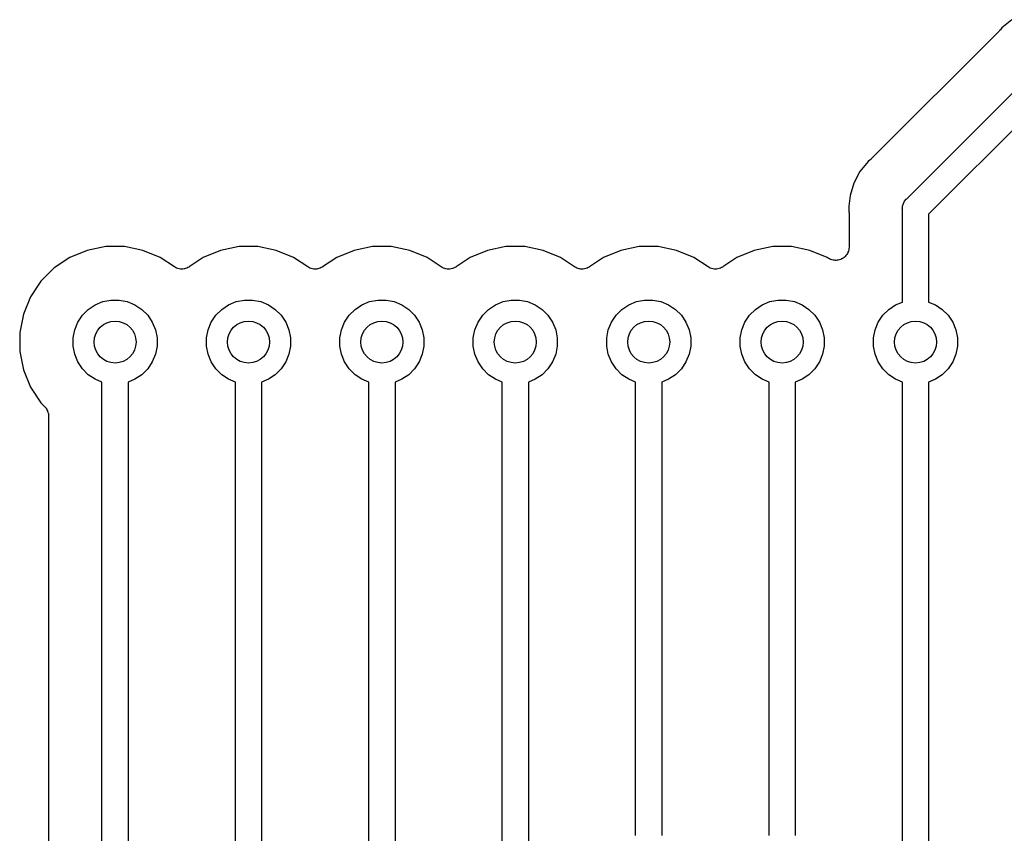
# Model space of a CAD drawing. Extents: x 4.65 to 8.55, y -5.31 to -3.29.
# Tile 26 of 29: x 7.71 to 8.08, y -4.08 to -3.78. Entities that reach past the tile are written whole.
import ezdxf

# ---------------------------------------------------------------- set-up
doc = ezdxf.new("R2010")
doc.units = 0
doc.header["$MEASUREMENT"] = 0
doc.layers.add('BLACK', color=7, linetype='CONTINUOUS')

msp = doc.modelspace()

# ---------------------------------------------------------------- linework, layer by layer
at = {"layer": 'BLACK', "linetype": 'CONTINUOUS'}
for p, q in [((8.08229, -3.78229), (8.08167, -3.78305)), ((8.08609, -3.77918), (8.08229, -3.78229)), ((8.08134, -3.78342), (8.03342, -3.83134)), ((8.08147, -3.78325), (8.08134, -3.78342)), ((8.08162, -3.78311), (8.08147, -3.78325)), ((8.08167, -3.78305), (8.08162, -3.78311)), ((8.04669, -3.84635), (8.09635, -3.79669)), ((8.10204, -3.80492), (8.05492, -3.85204)), ((8.031, -3.83387), (8.02918, -3.83609)), ((8.03229, -3.83229), (8.031, -3.83387)), ((8.031, -3.83387), (8.031, -3.83387)), ((8.03305, -3.83167), (8.03229, -3.83229)), ((8.0332, -3.83152), (8.03305, -3.83167)), ((8.03337, -3.83139), (8.0332, -3.83152)), ((8.03342, -3.83134), (8.03337, -3.83139)), ((8.02918, -3.83609), (8.02686, -3.84042)), ((8.02686, -3.84042), (8.02544, -3.84511)), ((8.02544, -3.84511), (8.02505, -3.84902)), ((8.04515, -3.84904), (8.04543, -3.84811)), ((8.04543, -3.84811), (8.04589, -3.84725)), ((8.04589, -3.84725), (8.0465, -3.8465)), ((8.0465, -3.8465), (8.04669, -3.84635)), ((8.02505, -3.84902), (8.02496, -3.85)), ((8.02496, -3.85), (8.02505, -3.85098)), ((8.02505, -3.84902), (8.02505, -3.84902)), ((8.02505, -3.85098), (8.02506, -3.85105)), ((8.02506, -3.85105), (8.02506, -3.85126)), ((8.02506, -3.85126), (8.02508, -3.85147)), ((8.02508, -3.85147), (8.02508, -3.86441)), ((8.04505, -3.85), (8.04508, -3.84976)), ((8.04508, -3.85024), (8.04505, -3.85)), ((8.04508, -3.84976), (8.04515, -3.84904)), ((8.04508, -3.84976), (8.04508, -3.84976)), ((8.04508, -3.88499), (8.04508, -3.85024)), ((8.05492, -3.85204), (8.05492, -3.88499)), ((7.73957, -3.86563), (7.73307, -3.86832)), ((7.74648, -3.86425), (7.73957, -3.86563)), ((7.75352, -3.86425), (7.74648, -3.86425)), ((7.76043, -3.86563), (7.75352, -3.86425)), ((7.76693, -3.86832), (7.76043, -3.86563)), ((7.78957, -3.86563), (7.78307, -3.86832)), ((7.79648, -3.86425), (7.78957, -3.86563)), ((7.80352, -3.86425), (7.79648, -3.86425)), ((7.81043, -3.86563), (7.80352, -3.86425)), ((7.81693, -3.86832), (7.81043, -3.86563)), ((7.83957, -3.86563), (7.83307, -3.86832)), ((7.84648, -3.86425), (7.83957, -3.86563)), ((7.85352, -3.86425), (7.84648, -3.86425)), ((7.86043, -3.86563), (7.85352, -3.86425)), ((7.86693, -3.86832), (7.86043, -3.86563)), ((7.88957, -3.86563), (7.88307, -3.86832)), ((7.89648, -3.86425), (7.88957, -3.86563)), ((7.90352, -3.86425), (7.89648, -3.86425)), ((7.91043, -3.86563), (7.90352, -3.86425)), ((7.91693, -3.86832), (7.91043, -3.86563)), ((7.93957, -3.86563), (7.93307, -3.86832)), ((7.94648, -3.86425), (7.93957, -3.86563)), ((7.95352, -3.86425), (7.94648, -3.86425)), ((7.96043, -3.86563), (7.95352, -3.86425)), ((7.96693, -3.86832), (7.96043, -3.86563)), ((7.98957, -3.86563), (7.98307, -3.86832)), ((7.99648, -3.86425), (7.98957, -3.86563)), ((8.00352, -3.86425), (7.99648, -3.86425)), ((8.01043, -3.86563), (8.00352, -3.86425)), ((8.01693, -3.86832), (8.01043, -3.86563)), ((8.0242, -3.86723), (8.0239, -3.8676)), ((8.02421, -3.86722), (8.0242, -3.86723)), ((8.02422, -3.86722), (8.02421, -3.86722)), ((8.02444, -3.8668), (8.02422, -3.86722)), ((8.02467, -3.86638), (8.02444, -3.8668)), ((8.02468, -3.86637), (8.02467, -3.86638)), ((8.02482, -3.86591), (8.02468, -3.86636)), ((8.02468, -3.86636), (8.02468, -3.86637)), ((8.02497, -3.86545), (8.02482, -3.86591)), ((8.02502, -3.86496), (8.02497, -3.86543)), ((8.02497, -3.86543), (8.02497, -3.86544)), ((8.02497, -3.86544), (8.02497, -3.86545)), ((8.02508, -3.86448), (8.02502, -3.86496)), ((8.02508, -3.86441), (8.02508, -3.86446)), ((8.02508, -3.86446), (8.02508, -3.86446)), ((8.02508, -3.86446), (8.02508, -3.86446)), ((8.02508, -3.86446), (8.02508, -3.86448)), ((7.73307, -3.86832), (7.72721, -3.87223)), ((7.77222, -3.87185), (7.76693, -3.86832)), ((7.78307, -3.86832), (7.77778, -3.87185)), ((7.82222, -3.87185), (7.81693, -3.86832)), ((7.83307, -3.86832), (7.82778, -3.87185)), ((7.87222, -3.87185), (7.86693, -3.86832)), ((7.88307, -3.86832), (7.87778, -3.87185)), ((7.92222, -3.87185), (7.91693, -3.86832)), ((7.93307, -3.86832), (7.92778, -3.87185)), ((7.97222, -3.87185), (7.96693, -3.86832)), ((7.98307, -3.86832), (7.97778, -3.87185)), ((8.0173, -3.86857), (8.01693, -3.86832)), ((8.01772, -3.86879), (8.0173, -3.86857)), ((8.01814, -3.86902), (8.01772, -3.86879)), ((8.01815, -3.86902), (8.01814, -3.86902)), ((8.01816, -3.86903), (8.01815, -3.86902)), ((8.01862, -3.86917), (8.01816, -3.86903)), ((8.01907, -3.86931), (8.01862, -3.86917)), ((8.01908, -3.86931), (8.01907, -3.86931)), ((8.01909, -3.86931), (8.01908, -3.86931)), ((8.01957, -3.86936), (8.01909, -3.86931)), ((8.02004, -3.86941), (8.01957, -3.86936)), ((8.02005, -3.86941), (8.02004, -3.86941)), ((8.02007, -3.86941), (8.02005, -3.86941)), ((8.02055, -3.86936), (8.02007, -3.86941)), ((8.02102, -3.86932), (8.02055, -3.86936)), ((8.02103, -3.86932), (8.02102, -3.86932)), ((8.02104, -3.86932), (8.02103, -3.86932)), ((8.0215, -3.86918), (8.02104, -3.86932)), ((8.02195, -3.86904), (8.0215, -3.86918)), ((8.02196, -3.86904), (8.02195, -3.86904)), ((8.02197, -3.86904), (8.02196, -3.86904)), ((8.02239, -3.86881), (8.02197, -3.86904)), ((8.02282, -3.86859), (8.02239, -3.86881)), ((8.02283, -3.86859), (8.02282, -3.86859)), ((8.02321, -3.86828), (8.02283, -3.86858)), ((8.02283, -3.86858), (8.02283, -3.86859)), ((8.02358, -3.86798), (8.02321, -3.86828)), ((8.02359, -3.86797), (8.02358, -3.86797)), ((8.02358, -3.86797), (8.02358, -3.86798)), ((8.0239, -3.8676), (8.02359, -3.86797)), ((7.72721, -3.87223), (7.72223, -3.87721)), ((7.77263, -3.87207), (7.77222, -3.87185)), ((7.77304, -3.8723), (7.77263, -3.87207)), ((7.77306, -3.8723), (7.77304, -3.8723)), ((7.77308, -3.87231), (7.77306, -3.8723)), ((7.77353, -3.87245), (7.77308, -3.87231)), ((7.77397, -3.87259), (7.77353, -3.87245)), ((7.774, -3.87259), (7.77397, -3.87259)), ((7.77402, -3.8726), (7.774, -3.87259)), ((7.77448, -3.87265), (7.77402, -3.8726)), ((7.77494, -3.8727), (7.77448, -3.87265)), ((7.77497, -3.8727), (7.77494, -3.8727)), ((7.77499, -3.8727), (7.77497, -3.8727)), ((7.77545, -3.87265), (7.77499, -3.8727)), ((7.77592, -3.87261), (7.77545, -3.87265)), ((7.77594, -3.87261), (7.77592, -3.87261)), ((7.77596, -3.8726), (7.77594, -3.87261)), ((7.7764, -3.87247), (7.77596, -3.8726)), ((7.77685, -3.87234), (7.7764, -3.87247)), ((7.77687, -3.87233), (7.77685, -3.87234)), ((7.77689, -3.87232), (7.77687, -3.87233)), ((7.7773, -3.87211), (7.77689, -3.87232)), ((7.77772, -3.87189), (7.7773, -3.87211)), ((7.77776, -3.87187), (7.77772, -3.87189)), ((7.77778, -3.87185), (7.77776, -3.87187)), ((7.77776, -3.87187), (7.77776, -3.87187)), ((7.77776, -3.87187), (7.77776, -3.87187)), ((7.82263, -3.87207), (7.82222, -3.87185)), ((7.82304, -3.8723), (7.82263, -3.87207)), ((7.82306, -3.8723), (7.82304, -3.8723)), ((7.82308, -3.87231), (7.82306, -3.8723)), ((7.82353, -3.87245), (7.82308, -3.87231)), ((7.82397, -3.87259), (7.82353, -3.87245)), ((7.824, -3.87259), (7.82397, -3.87259)), ((7.82402, -3.8726), (7.824, -3.87259)), ((7.82448, -3.87265), (7.82402, -3.8726)), ((7.82494, -3.8727), (7.82448, -3.87265)), ((7.82497, -3.8727), (7.82494, -3.8727)), ((7.82499, -3.8727), (7.82497, -3.8727)), ((7.82545, -3.87265), (7.82499, -3.8727)), ((7.82592, -3.87261), (7.82545, -3.87265)), ((7.82594, -3.87261), (7.82592, -3.87261)), ((7.82596, -3.8726), (7.82594, -3.87261)), ((7.8264, -3.87247), (7.82596, -3.8726)), ((7.82685, -3.87234), (7.8264, -3.87247)), ((7.82687, -3.87233), (7.82685, -3.87234)), ((7.82689, -3.87232), (7.82687, -3.87233)), ((7.8273, -3.87211), (7.82689, -3.87232)), ((7.82772, -3.87189), (7.8273, -3.87211)), ((7.82776, -3.87187), (7.82772, -3.87189)), ((7.82778, -3.87185), (7.82776, -3.87187)), ((7.82776, -3.87187), (7.82776, -3.87187)), ((7.82776, -3.87187), (7.82776, -3.87187)), ((7.87263, -3.87207), (7.87222, -3.87185)), ((7.87304, -3.8723), (7.87263, -3.87207)), ((7.87306, -3.8723), (7.87304, -3.8723)), ((7.87308, -3.87231), (7.87306, -3.8723)), ((7.87353, -3.87245), (7.87308, -3.87231)), ((7.87397, -3.87259), (7.87353, -3.87245)), ((7.87399, -3.87259), (7.87397, -3.87259)), ((7.87402, -3.8726), (7.87399, -3.87259)), ((7.87448, -3.87265), (7.87402, -3.8726)), ((7.87494, -3.8727), (7.87448, -3.87265)), ((7.87497, -3.8727), (7.87494, -3.8727)), ((7.87499, -3.8727), (7.87497, -3.8727)), ((7.87545, -3.87265), (7.87499, -3.8727)), ((7.87592, -3.87261), (7.87545, -3.87265)), ((7.87594, -3.87261), (7.87592, -3.87261)), ((7.87596, -3.8726), (7.87594, -3.87261)), ((7.8764, -3.87247), (7.87596, -3.8726)), ((7.87685, -3.87234), (7.8764, -3.87247)), ((7.87687, -3.87233), (7.87685, -3.87234)), ((7.87689, -3.87232), (7.87687, -3.87233)), ((7.8773, -3.87211), (7.87689, -3.87232)), ((7.87772, -3.87189), (7.8773, -3.87211)), ((7.87776, -3.87187), (7.87772, -3.87189)), ((7.87778, -3.87185), (7.87776, -3.87187)), ((7.87776, -3.87187), (7.87776, -3.87187)), ((7.87776, -3.87187), (7.87776, -3.87187)), ((7.92263, -3.87207), (7.92222, -3.87185)), ((7.92304, -3.8723), (7.92263, -3.87207)), ((7.92306, -3.8723), (7.92304, -3.8723)), ((7.92308, -3.87231), (7.92306, -3.8723)), ((7.92353, -3.87245), (7.92308, -3.87231)), ((7.92397, -3.87259), (7.92353, -3.87245)), ((7.92399, -3.87259), (7.92397, -3.87259)), ((7.92402, -3.8726), (7.92399, -3.87259)), ((7.92448, -3.87265), (7.92402, -3.8726)), ((7.92494, -3.8727), (7.92448, -3.87265)), ((7.92497, -3.8727), (7.92494, -3.8727)), ((7.92499, -3.8727), (7.92497, -3.8727)), ((7.92545, -3.87265), (7.92499, -3.8727)), ((7.92592, -3.87261), (7.92545, -3.87265)), ((7.92594, -3.87261), (7.92592, -3.87261)), ((7.92596, -3.8726), (7.92594, -3.87261)), ((7.9264, -3.87247), (7.92596, -3.8726)), ((7.92685, -3.87234), (7.9264, -3.87247)), ((7.92687, -3.87233), (7.92685, -3.87234)), ((7.92689, -3.87232), (7.92687, -3.87233)), ((7.9273, -3.87211), (7.92689, -3.87232)), ((7.92772, -3.87189), (7.9273, -3.87211)), ((7.92776, -3.87187), (7.92772, -3.87189)), ((7.92778, -3.87185), (7.92776, -3.87187)), ((7.92776, -3.87187), (7.92776, -3.87187)), ((7.92776, -3.87187), (7.92776, -3.87187)), ((7.97263, -3.87207), (7.97222, -3.87185)), ((7.97304, -3.8723), (7.97263, -3.87207)), ((7.97306, -3.8723), (7.97304, -3.8723)), ((7.97308, -3.87231), (7.97306, -3.8723)), ((7.97353, -3.87245), (7.97308, -3.87231)), ((7.97397, -3.87259), (7.97353, -3.87245)), ((7.97399, -3.87259), (7.97397, -3.87259)), ((7.97402, -3.8726), (7.97399, -3.87259)), ((7.97448, -3.87265), (7.97402, -3.8726)), ((7.97494, -3.8727), (7.97448, -3.87265)), ((7.97497, -3.8727), (7.97494, -3.8727)), ((7.97499, -3.8727), (7.97497, -3.8727)), ((7.97545, -3.87265), (7.97499, -3.8727)), ((7.97592, -3.87261), (7.97545, -3.87265)), ((7.97594, -3.87261), (7.97592, -3.87261)), ((7.97596, -3.8726), (7.97594, -3.87261)), ((7.9764, -3.87247), (7.97596, -3.8726)), ((7.97685, -3.87234), (7.9764, -3.87247)), ((7.97687, -3.87233), (7.97685, -3.87234)), ((7.97689, -3.87232), (7.97687, -3.87233)), ((7.9773, -3.87211), (7.97689, -3.87232)), ((7.97772, -3.87189), (7.9773, -3.87211)), ((7.97776, -3.87187), (7.97772, -3.87189)), ((7.97778, -3.87185), (7.97776, -3.87187)), ((7.97776, -3.87187), (7.97776, -3.87187)), ((7.97776, -3.87187), (7.97776, -3.87187)), ((7.72223, -3.87721), (7.71832, -3.88307)), ((7.71832, -3.88307), (7.71563, -3.88957)), ((7.74254, -3.88604), (7.74541, -3.88486)), ((7.74541, -3.88486), (7.74845, -3.88425)), ((7.74845, -3.88425), (7.75155, -3.88425)), ((7.75155, -3.88425), (7.75459, -3.88486)), ((7.75459, -3.88486), (7.75746, -3.88604)), ((7.79254, -3.88604), (7.79541, -3.88486)), ((7.79541, -3.88486), (7.79845, -3.88425)), ((7.79845, -3.88425), (7.80155, -3.88425)), ((7.80155, -3.88425), (7.80459, -3.88486)), ((7.80459, -3.88486), (7.80746, -3.88604)), ((7.84254, -3.88604), (7.84541, -3.88486)), ((7.84541, -3.88486), (7.84845, -3.88425)), ((7.84845, -3.88425), (7.85155, -3.88425)), ((7.85155, -3.88425), (7.85459, -3.88486)), ((7.85459, -3.88486), (7.85746, -3.88604)), ((7.89254, -3.88604), (7.89541, -3.88486)), ((7.89541, -3.88486), (7.89845, -3.88425)), ((7.89845, -3.88425), (7.90155, -3.88425)), ((7.90155, -3.88425), (7.90459, -3.88486)), ((7.90459, -3.88486), (7.90746, -3.88604)), ((7.94254, -3.88604), (7.94541, -3.88486)), ((7.94541, -3.88486), (7.94845, -3.88425)), ((7.94845, -3.88425), (7.95155, -3.88425)), ((7.95155, -3.88425), (7.95459, -3.88486)), ((7.95459, -3.88486), (7.95746, -3.88604)), ((7.99254, -3.88604), (7.99541, -3.88486)), ((7.99541, -3.88486), (7.99845, -3.88425)), ((7.99845, -3.88425), (8.00155, -3.88425)), ((8.00155, -3.88425), (8.00459, -3.88486)), ((8.00459, -3.88486), (8.00746, -3.88604)), ((8.04254, -3.88604), (8.04508, -3.88499)), ((8.05492, -3.88499), (8.05746, -3.88604)), ((7.73777, -3.88996), (7.73996, -3.88777)), ((7.73996, -3.88777), (7.74254, -3.88604)), ((7.75746, -3.88604), (7.76004, -3.88777)), ((7.76004, -3.88777), (7.76223, -3.88996)), ((7.78777, -3.88996), (7.78996, -3.88777)), ((7.78996, -3.88777), (7.79254, -3.88604)), ((7.80746, -3.88604), (7.81004, -3.88777)), ((7.81004, -3.88777), (7.81223, -3.88996)), ((7.83777, -3.88996), (7.83996, -3.88777)), ((7.83996, -3.88777), (7.84254, -3.88604)), ((7.85746, -3.88604), (7.86004, -3.88777)), ((7.86004, -3.88777), (7.86223, -3.88996)), ((7.88777, -3.88996), (7.88996, -3.88777)), ((7.88996, -3.88777), (7.89254, -3.88604)), ((7.90746, -3.88604), (7.91004, -3.88777)), ((7.91004, -3.88777), (7.91223, -3.88996)), ((7.93777, -3.88996), (7.93996, -3.88777)), ((7.93996, -3.88777), (7.94254, -3.88604)), ((7.95746, -3.88604), (7.96004, -3.88777)), ((7.96004, -3.88777), (7.96223, -3.88996)), ((7.98777, -3.88996), (7.98996, -3.88777)), ((7.98996, -3.88777), (7.99254, -3.88604)), ((8.00746, -3.88604), (8.01004, -3.88777)), ((8.01004, -3.88777), (8.01223, -3.88996)), ((8.03777, -3.88996), (8.03996, -3.88777)), ((8.03996, -3.88777), (8.04254, -3.88604)), ((8.05746, -3.88604), (8.06004, -3.88777)), ((8.06004, -3.88777), (8.06223, -3.88996)), ((7.71563, -3.88957), (7.71425, -3.89648)), ((7.73486, -3.89541), (7.73604, -3.89254)), ((7.73604, -3.89254), (7.73777, -3.88996)), ((7.76223, -3.88996), (7.76396, -3.89254)), ((7.76396, -3.89254), (7.76514, -3.89541)), ((7.78486, -3.89541), (7.78604, -3.89254)), ((7.78604, -3.89254), (7.78777, -3.88996)), ((7.81223, -3.88996), (7.81396, -3.89254)), ((7.81396, -3.89254), (7.81514, -3.89541)), ((7.83486, -3.89541), (7.83604, -3.89254)), ((7.83604, -3.89254), (7.83777, -3.88996)), ((7.86223, -3.88996), (7.86396, -3.89254)), ((7.86396, -3.89254), (7.86514, -3.89541)), ((7.88486, -3.89541), (7.88604, -3.89254)), ((7.88604, -3.89254), (7.88777, -3.88996)), ((7.91223, -3.88996), (7.91396, -3.89254)), ((7.91396, -3.89254), (7.91514, -3.89541)), ((7.93486, -3.89541), (7.93604, -3.89254)), ((7.93604, -3.89254), (7.93777, -3.88996)), ((7.96223, -3.88996), (7.96396, -3.89254)), ((7.96396, -3.89254), (7.96514, -3.89541)), ((7.98486, -3.89541), (7.98604, -3.89254)), ((7.98604, -3.89254), (7.98777, -3.88996)), ((8.01223, -3.88996), (8.01396, -3.89254)), ((8.01396, -3.89254), (8.01514, -3.89541)), ((8.03486, -3.89541), (8.03604, -3.89254)), ((8.03604, -3.89254), (8.03777, -3.88996)), ((8.06223, -3.88996), (8.06396, -3.89254)), ((8.06396, -3.89254), (8.06514, -3.89541)), ((7.71425, -3.89648), (7.71425, -3.90352)), ((7.73425, -3.89845), (7.73486, -3.89541)), ((7.76514, -3.89541), (7.76575, -3.89845)), ((7.78425, -3.89845), (7.78486, -3.89541)), ((7.81514, -3.89541), (7.81575, -3.89845)), ((7.83425, -3.89845), (7.83486, -3.89541)), ((7.86514, -3.89541), (7.86575, -3.89845)), ((7.88425, -3.89845), (7.88486, -3.89541)), ((7.91514, -3.89541), (7.91575, -3.89845)), ((7.93425, -3.89845), (7.93486, -3.89541)), ((7.96514, -3.89541), (7.96575, -3.89845)), ((7.98425, -3.89845), (7.98486, -3.89541)), ((8.01514, -3.89541), (8.01575, -3.89845)), ((8.03425, -3.89845), (8.03486, -3.89541)), ((8.06514, -3.89541), (8.06575, -3.89845)), ((7.73425, -3.90155), (7.73425, -3.89845)), ((7.76575, -3.89845), (7.76575, -3.90155)), ((7.78425, -3.90155), (7.78425, -3.89845)), ((7.81575, -3.89845), (7.81575, -3.90155)), ((7.83425, -3.90155), (7.83425, -3.89845)), ((7.86575, -3.89845), (7.86575, -3.90155)), ((7.88425, -3.90155), (7.88425, -3.89845)), ((7.91575, -3.89845), (7.91575, -3.90155)), ((7.93425, -3.90155), (7.93425, -3.89845)), ((7.96575, -3.89845), (7.96575, -3.90155)), ((7.98425, -3.90155), (7.98425, -3.89845)), ((8.01575, -3.89845), (8.01575, -3.90155)), ((8.03425, -3.90155), (8.03425, -3.89845)), ((8.06575, -3.89845), (8.06575, -3.90155)), ((7.71425, -3.90352), (7.71563, -3.91043)), ((7.73486, -3.90459), (7.73425, -3.90155)), ((7.76575, -3.90155), (7.76514, -3.90459)), ((7.78486, -3.90459), (7.78425, -3.90155)), ((7.81575, -3.90155), (7.81514, -3.90459)), ((7.83486, -3.90459), (7.83425, -3.90155)), ((7.86575, -3.90155), (7.86514, -3.90459)), ((7.88486, -3.90459), (7.88425, -3.90155)), ((7.91575, -3.90155), (7.91514, -3.90459)), ((7.93486, -3.90459), (7.93425, -3.90155)), ((7.96575, -3.90155), (7.96514, -3.90459)), ((7.98486, -3.90459), (7.98425, -3.90155)), ((8.01575, -3.90155), (8.01514, -3.90459)), ((8.03486, -3.90459), (8.03425, -3.90155)), ((8.06575, -3.90155), (8.06514, -3.90459)), ((7.73604, -3.90746), (7.73486, -3.90459)), ((7.73777, -3.91004), (7.73604, -3.90746)), ((7.76396, -3.90746), (7.76223, -3.91004)), ((7.76514, -3.90459), (7.76396, -3.90746)), ((7.78604, -3.90746), (7.78486, -3.90459)), ((7.78777, -3.91004), (7.78604, -3.90746)), ((7.81396, -3.90746), (7.81223, -3.91004)), ((7.81514, -3.90459), (7.81396, -3.90746)), ((7.83604, -3.90746), (7.83486, -3.90459)), ((7.83777, -3.91004), (7.83604, -3.90746)), ((7.86396, -3.90746), (7.86223, -3.91004)), ((7.86514, -3.90459), (7.86396, -3.90746)), ((7.88604, -3.90746), (7.88486, -3.90459)), ((7.88777, -3.91004), (7.88604, -3.90746)), ((7.91396, -3.90746), (7.91223, -3.91004)), ((7.91514, -3.90459), (7.91396, -3.90746)), ((7.93604, -3.90746), (7.93486, -3.90459)), ((7.93777, -3.91004), (7.93604, -3.90746)), ((7.96396, -3.90746), (7.96223, -3.91004)), ((7.96514, -3.90459), (7.96396, -3.90746)), ((7.98604, -3.90746), (7.98486, -3.90459)), ((7.98777, -3.91004), (7.98604, -3.90746)), ((8.01396, -3.90746), (8.01223, -3.91004)), ((8.01514, -3.90459), (8.01396, -3.90746)), ((8.03604, -3.90746), (8.03486, -3.90459)), ((8.03777, -3.91004), (8.03604, -3.90746)), ((8.06396, -3.90746), (8.06223, -3.91004)), ((8.06514, -3.90459), (8.06396, -3.90746)), ((7.71563, -3.91043), (7.71832, -3.91693)), ((7.73996, -3.91223), (7.73777, -3.91004)), ((7.76223, -3.91004), (7.76004, -3.91223)), ((7.78996, -3.91223), (7.78777, -3.91004)), ((7.81223, -3.91004), (7.81004, -3.91223)), ((7.83996, -3.91223), (7.83777, -3.91004)), ((7.86223, -3.91004), (7.86004, -3.91223)), ((7.88996, -3.91223), (7.88777, -3.91004)), ((7.91223, -3.91004), (7.91004, -3.91223)), ((7.93996, -3.91223), (7.93777, -3.91004)), ((7.96223, -3.91004), (7.96004, -3.91223)), ((7.98996, -3.91223), (7.98777, -3.91004)), ((8.01223, -3.91004), (8.01004, -3.91223)), ((8.03996, -3.91223), (8.03777, -3.91004)), ((8.06223, -3.91004), (8.06004, -3.91223)), ((7.74254, -3.91396), (7.73996, -3.91223)), ((7.74508, -3.91501), (7.74254, -3.91396)), ((7.74508, -4.28499), (7.74508, -3.91501)), ((7.75746, -3.91396), (7.75492, -3.91501)), ((7.75492, -3.91501), (7.75492, -4.28499)), ((7.76004, -3.91223), (7.75746, -3.91396)), ((7.79254, -3.91396), (7.78996, -3.91223)), ((7.79508, -3.91501), (7.79254, -3.91396)), ((7.79508, -4.23499), (7.79508, -3.91501)), ((7.80746, -3.91396), (7.80492, -3.91501)), ((7.80492, -3.91501), (7.80492, -4.23499)), ((7.81004, -3.91223), (7.80746, -3.91396)), ((7.84254, -3.91396), (7.83996, -3.91223)), ((7.84508, -3.91501), (7.84254, -3.91396)), ((7.84508, -4.13499), (7.84508, -3.91501)), ((7.85746, -3.91396), (7.85492, -3.91501)), ((7.85492, -3.91501), (7.85492, -4.13499)), ((7.86004, -3.91223), (7.85746, -3.91396)), ((7.89254, -3.91396), (7.88996, -3.91223)), ((7.89508, -3.91501), (7.89254, -3.91396)), ((7.89508, -4.18499), (7.89508, -3.91501)), ((7.90746, -3.91396), (7.90492, -3.91501)), ((7.90492, -3.91501), (7.90492, -4.18499)), ((7.91004, -3.91223), (7.90746, -3.91396)), ((7.94254, -3.91396), (7.93996, -3.91223)), ((7.94508, -3.91501), (7.94254, -3.91396)), ((7.94508, -4.08499), (7.94508, -3.91501)), ((7.95746, -3.91396), (7.95492, -3.91501)), ((7.95492, -3.91501), (7.95492, -4.08499)), ((7.96004, -3.91223), (7.95746, -3.91396)), ((7.99254, -3.91396), (7.98996, -3.91223)), ((7.99508, -3.91501), (7.99254, -3.91396)), ((7.99508, -4.08499), (7.99508, -3.91501)), ((8.00746, -3.91396), (8.00492, -3.91501)), ((8.00492, -3.91501), (8.00492, -4.08499)), ((8.01004, -3.91223), (8.00746, -3.91396)), ((8.04254, -3.91396), (8.03996, -3.91223)), ((8.04508, -3.91501), (8.04254, -3.91396)), ((8.04508, -4.63499), (8.04508, -3.91501)), ((8.05746, -3.91396), (8.05492, -3.91501)), ((8.05492, -3.91501), (8.05492, -4.63499)), ((8.06004, -3.91223), (8.05746, -3.91396)), ((7.71832, -3.91693), (7.72223, -3.92279)), ((7.72223, -3.92279), (7.72361, -3.92417)), ((7.72361, -3.92417), (7.72363, -3.92418)), ((7.72363, -3.92418), (7.72363, -3.92418)), ((7.72363, -3.92418), (7.72363, -3.92418)), ((7.72363, -3.92418), (7.72366, -3.92422)), ((7.72366, -3.92422), (7.72395, -3.92458)), ((7.72395, -3.92458), (7.72424, -3.92494)), ((7.72424, -3.92494), (7.72426, -3.92496)), ((7.72426, -3.92496), (7.72427, -3.92498)), ((7.72427, -3.92498), (7.72448, -3.92539)), ((7.72448, -3.92539), (7.7247, -3.9258)), ((7.7247, -3.9258), (7.72471, -3.92582)), ((7.72471, -3.92582), (7.72472, -3.92585)), ((7.72472, -3.92585), (7.72485, -3.92629)), ((7.72485, -3.92629), (7.72498, -3.92673)), ((7.72498, -3.92673), (7.72499, -3.92676)), ((7.72499, -3.92676), (7.72499, -3.92679)), ((7.72499, -3.92679), (7.72503, -3.92724)), ((7.72503, -3.92724), (7.72508, -3.92771)), ((7.72508, -3.92771), (7.72508, -4.27229))]:
    msp.add_line(p, q, dxfattribs=at)
at = {"layer": 'BLACK'}
for centre in [(7.75, -3.9), (7.8, -3.9), (7.85, -3.9), (7.9, -3.9), (7.95, -3.9), (8, -3.9), (8.05, -3.9)]:
    msp.add_circle(centre, 0.00787, dxfattribs=at)

doc.saveas('drawing.dxf')
